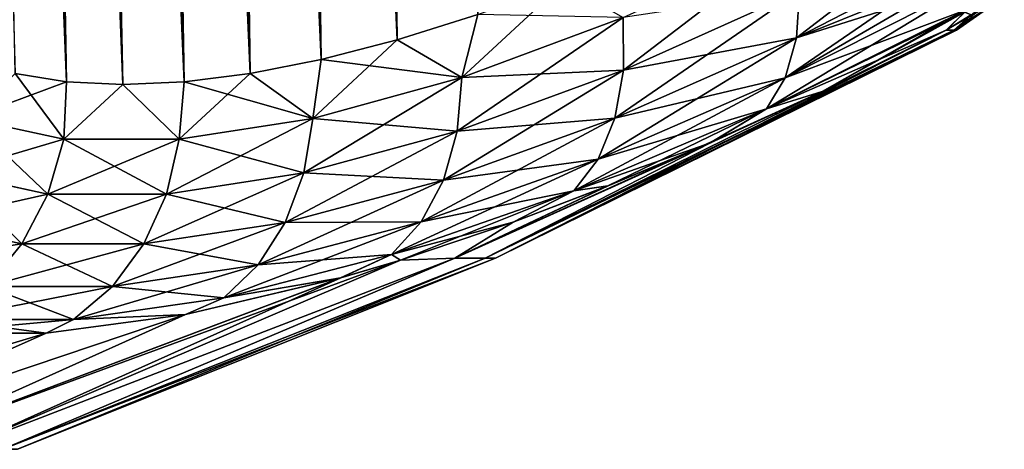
# Model space of a CAD drawing. Header units: metres. Extents: x -109 to 109, y -108 to 40.
# Tile 52 of 216: x -59.77 to -52.23, y -105.62 to -102.33. Entities that reach past the tile are written whole.
import ezdxf

# ---------------------------------------------------------------- set-up
doc = ezdxf.new("R2010")
doc.units = ezdxf.units.M
doc.layers.add('solid_K_24_42_18_000C86_XXX', color=7, linetype='CONTINUOUS')

msp = doc.modelspace()

# ---------------------------------------------------------------- linework, layer by layer
at = {"layer": 'solid_K_24_42_18_000C86_XXX'}
for points in [[(-59.408573, -102.810715, -10.906762), (-60.329746, -68.273499, -10.067431), (-60.178669, -68.203323, -9.783966)], [(-58.977177, -102.831841, 10.116003), (-60.170582, -68.200897, 9.769221), (-60.320919, -68.267998, 10.050425)], [(-59.408573, -102.810715, -10.906762), (-60.178669, -68.203323, -9.783966), (-60.025311, -68.180893, -9.511346)], [(-58.977177, -102.831841, 10.116003), (-60.017929, -68.180771, 9.498561), (-60.170582, -68.200897, 9.769221)], [(-58.977356, -102.831841, -10.116307), (-60.025311, -68.180893, -9.511346), (-59.865959, -68.203407, -9.242355)], [(-58.977356, -102.831841, -10.116307), (-59.408573, -102.810715, -10.906762), (-60.025311, -68.180893, -9.511346)], [(-58.508202, -102.810669, 9.34737), (-59.858932, -68.205345, 9.230804), (-60.017929, -68.180771, 9.498561)], [(-58.977177, -102.831841, 10.116003), (-58.508202, -102.810669, 9.34737), (-60.017929, -68.180771, 9.498561)], [(-58.977356, -102.831841, -10.116307), (-59.865959, -68.203407, -9.242355), (-59.696064, -68.273567, -8.969888)], [(-58.508202, -102.810669, 9.34737), (-59.689167, -68.277359, 8.959111), (-59.858932, -68.205345, 9.230804)], [(-59.408573, -102.810715, -10.906762), (-60.481113, -68.398109, -10.368306), (-60.329746, -68.273499, -10.067431)], [(-59.408455, -102.81073, 10.906535), (-60.320919, -68.267998, 10.050425), (-60.471733, -68.388931, 10.34915)], [(-59.408455, -102.81073, 10.906535), (-58.977177, -102.831841, 10.116003), (-60.320919, -68.267998, 10.050425)], [(-58.508415, -102.810684, -9.347705), (-59.696064, -68.273567, -8.969888), (-59.511509, -68.397972, -8.68886)], [(-58.508415, -102.810684, -9.347705), (-58.977356, -102.831841, -10.116307), (-59.696064, -68.273567, -8.969888)], [(-58.508202, -102.810669, 9.34737), (-59.504318, -68.404099, 8.678228), (-59.689167, -68.277359, 8.959111)], [(-59.408455, -102.81073, 10.906535), (-60.471733, -68.388931, 10.34915), (-60.623856, -68.573921, 10.669916)], [(-59.408573, -102.810715, -10.906762), (-59.801685, -102.747047, -11.718625), (-60.481113, -68.398109, -10.368306)], [(-58.508415, -102.810684, -9.347705), (-59.511509, -68.397972, -8.68886), (-59.309502, -68.586143, -8.397264)], [(-58.001713, -102.746971, 8.60115), (-59.301418, -68.595039, 8.385939), (-59.504318, -68.404099, 8.678228)], [(-58.508202, -102.810669, 9.34737), (-58.001713, -102.746971, 8.60115), (-59.504318, -68.404099, 8.678228)], [(-59.408455, -102.81073, 10.906535), (-60.623856, -68.573921, 10.669916), (-60.700092, -68.693405, 10.839007)], [(-58.508415, -102.810684, -9.347705), (-59.309502, -68.586143, -8.397264), (-59.089336, -68.846848, -8.096493)], [(-58.001713, -102.746971, 8.60115), (-59.193039, -68.717232, 8.236071), (-59.301418, -68.595039, 8.385939)], [(-59.408455, -102.81073, 10.906535), (-60.700092, -68.693405, 10.839007), (-60.775467, -68.832336, 11.012405)], [(-58.001713, -102.746971, 8.60115), (-59.080616, -68.858612, 8.084939), (-59.193039, -68.717232, 8.236071)], [(-59.80162, -102.747063, 11.718479), (-59.408455, -102.81073, 10.906535), (-60.775467, -68.832336, 11.012405)], [(-58.001926, -102.747002, -8.601447), (-59.089336, -68.846848, -8.096493), (-58.973068, -69.006325, -7.944223)], [(-58.001926, -102.747002, -8.601447), (-58.508415, -102.810684, -9.347705), (-59.089336, -68.846848, -8.096493)], [(-58.001713, -102.746971, 8.60115), (-58.964039, -69.019096, 7.932566), (-59.080616, -68.858612, 8.084939)], [(-58.001926, -102.747002, -8.601447), (-58.973068, -69.006325, -7.944223), (-58.852791, -69.18557, -7.791102)], [(-57.457996, -102.640343, 7.878324), (-58.84375, -69.199806, 7.779777), (-58.964039, -69.019096, 7.932566)], [(-58.001713, -102.746971, 8.60115), (-57.457996, -102.640343, 7.878324), (-58.964039, -69.019096, 7.932566)], [(-58.001926, -102.747002, -8.601447), (-58.852791, -69.18557, -7.791102), (-58.728977, -69.385422, -7.637966)], [(-57.457996, -102.640343, 7.878324), (-58.719727, -69.400757, 7.626688), (-58.84375, -69.199806, 7.779777)], [(-58.001926, -102.747002, -8.601447), (-58.728977, -69.385422, -7.637966), (-58.60157, -69.605827, -7.48484)], [(-57.457996, -102.640343, 7.878324), (-58.592194, -69.622787, 7.473754), (-58.719727, -69.400757, 7.626688)], [(-58.001926, -102.747002, -8.601447), (-58.60157, -69.605827, -7.48484), (-58.470726, -69.84787, -7.332102)], [(-57.457996, -102.640343, 7.878324), (-58.461205, -69.865967, 7.321151), (-58.592194, -69.622787, 7.473754)], [(-57.458168, -102.640381, -7.878541), (-58.470726, -69.84787, -7.332102), (-58.336418, -70.111504, -7.179799)], [(-57.458168, -102.640381, -7.878541), (-58.001926, -102.747002, -8.601447), (-58.470726, -69.84787, -7.332102)], [(-57.457996, -102.640343, 7.878324), (-58.326817, -70.131119, 7.16909), (-58.461205, -69.865967, 7.321151)], [(-57.458168, -102.640381, -7.878541), (-58.336418, -70.111504, -7.179799), (-58.198769, -70.397873, -7.028229)], [(-56.87711, -102.490204, 7.179855), (-58.189095, -70.418518, 7.017741), (-58.326817, -70.131119, 7.16909)], [(-57.457996, -102.640343, 7.878324), (-56.87711, -102.490204, 7.179855), (-58.326817, -70.131119, 7.16909)], [(-57.458168, -102.640381, -7.878541), (-58.198769, -70.397873, -7.028229), (-58.05777, -70.70694, -6.87746)], [(-56.87711, -102.490204, 7.179855), (-58.048035, -70.728905, 6.867215), (-58.189095, -70.418518, 7.017741)], [(-57.458168, -102.640381, -7.878541), (-58.05777, -70.70694, -6.87746), (-57.913445, -71.039978, -6.727658)], [(-56.87711, -102.490204, 7.179855), (-57.903679, -71.062981, 6.717673), (-58.048035, -70.728905, 6.867215)], [(-56.877232, -102.490242, -7.179998), (-57.913445, -71.039978, -6.727658), (-57.7658, -71.397011, -6.57889)], [(-56.877232, -102.490242, -7.179998), (-57.458168, -102.640381, -7.878541), (-57.913445, -71.039978, -6.727658)], [(-56.87711, -102.490204, 7.179855), (-57.756008, -71.421219, 6.569177), (-57.903679, -71.062981, 6.717673)], [(-56.877232, -102.490242, -7.179998), (-57.7658, -71.397011, -6.57889), (-57.614826, -71.779472, -6.431291)], [(-56.87711, -102.490204, 7.179855), (-56.25885, -102.295296, 6.506678), (-57.756008, -71.421219, 6.569177)], [(-56.877232, -102.490242, -7.179998), (-57.614826, -71.779472, -6.431291), (-57.460518, -72.187561, -6.284919)], [(-56.877232, -102.490242, -7.179998), (-57.460518, -72.187561, -6.284919), (-57.355797, -72.474518, -6.18809)], [(-56.877232, -102.490242, -7.179998), (-57.355797, -72.474518, -6.18809), (-57.249611, -72.774002, -6.091918)], [(-56.25893, -102.295326, -6.506762), (-56.877232, -102.490242, -7.179998), (-57.249611, -72.774002, -6.091918)], [(-53.819172, -102.473846, -3.915753), (-53.795609, -102.114647, -4.167654), (-52.397285, -101.38179, -3.260935)], [(-52.378555, -101.731323, -2.995403), (-53.819172, -102.473846, -3.915753), (-52.397285, -101.38179, -3.260935)], [(-55.143574, -102.721176, -5.228106), (-55.144726, -102.316826, -5.399973), (-53.835064, -101.719597, -4.355842)], [(-53.795609, -102.114647, -4.167654), (-55.143574, -102.721176, -5.228106), (-53.835064, -101.719597, -4.355842)], [(-53.904606, -102.779861, -3.612287), (-53.819172, -102.473846, -3.915753), (-52.378555, -101.731323, -2.995403)], [(-52.393692, -101.900551, -2.827161), (-53.904606, -102.779861, -3.612287), (-52.378555, -101.731323, -2.995403)], [(-53.819168, -102.473846, 3.915751), (-52.39349, -101.899178, 2.828665), (-52.378555, -101.731323, 2.995404)], [(-53.819168, -102.473846, 3.915751), (-52.378555, -101.731323, 2.995404), (-53.795605, -102.114639, 4.167651)], [(-52.393692, -101.900551, -2.827161), (-52.419952, -102.029045, -2.674952), (-53.904606, -102.779861, -3.612287)], [(-53.819168, -102.473846, 3.915751), (-52.419952, -102.029045, 2.674954), (-52.39349, -101.899178, 2.828665)], [(-56.381622, -102.777306, -6.586919), (-56.25893, -102.295326, -6.506762), (-55.603352, -102.054428, -5.860377)], [(-55.144726, -102.316826, -5.399973), (-56.381622, -102.777306, -6.586919), (-55.603352, -102.054428, -5.860377)], [(-54.047794, -103.017929, -3.271909), (-53.904606, -102.779861, -3.612287), (-52.419952, -102.029045, -2.674952)], [(-52.519485, -102.260582, -2.315063), (-54.047794, -103.017929, -3.271909), (-52.419952, -102.029045, -2.674952)], [(-53.904598, -102.779861, 3.612284), (-52.519485, -102.260582, 2.315064), (-52.419952, -102.029045, 2.674954)], [(-53.904598, -102.779861, 3.612284), (-52.419952, -102.029045, 2.674954), (-53.819168, -102.473846, 3.915751)], [(-55.208939, -103.088875, -4.996675), (-55.143574, -102.721176, -5.228106), (-53.795609, -102.114647, -4.167654)], [(-53.819172, -102.473846, -3.915753), (-55.208939, -103.088875, -4.996675), (-53.795609, -102.114647, -4.167654)], [(-55.143562, -102.721169, 5.228097), (-53.795605, -102.114639, 4.167651), (-55.144714, -102.316826, 5.399963)], [(-53.819168, -102.473846, 3.915751), (-53.795605, -102.114639, 4.167651), (-55.143562, -102.721169, 5.228097)], [(-52.227089, -102.158211, 0), (-52.671467, -102.4142, 1.935035), (-52.612644, -102.4142, 0.968311)], [(-52.227089, -102.158211, 0), (-52.48196, -102.296455, 1.950421), (-52.671467, -102.4142, 1.935035)], [(-52.227089, -102.158211, 0), (-52.612644, -102.4142, 0.968311), (-52.593029, -102.4142)], [(-52.227089, -102.158211, 0), (-52.593029, -102.4142), (-52.336521, -102.184029, -1.962242)], [(-52.481964, -102.296463, -1.950337), (-52.336521, -102.184029, -1.962242), (-52.593029, -102.4142)], [(-56.381622, -102.777306, -6.586919), (-56.877232, -102.490242, -7.179998), (-56.25893, -102.295326, -6.506762)], [(-56.381603, -102.777298, 6.586897), (-56.25885, -102.295296, 6.506678), (-56.87711, -102.490204, 7.179855)], [(-56.417206, -103.189201, -6.438223), (-56.381622, -102.777306, -6.586919), (-55.144726, -102.316826, -5.399973)], [(-55.143574, -102.721176, -5.228106), (-56.417206, -103.189201, -6.438223), (-55.144726, -102.316826, -5.399973)], [(-56.381603, -102.777298, 6.586897), (-55.144714, -102.316826, 5.399963), (-56.25885, -102.295296, 6.506678)], [(-55.143562, -102.721169, 5.228097), (-55.144714, -102.316826, 5.399963), (-56.381603, -102.777298, 6.586897)], [(-52.519485, -102.260582, -2.315063), (-53.621479, -102.885551, -2.548685), (-54.047794, -103.017929, -3.271909)], [(-54.047791, -103.017929, 3.271906), (-52.530563, -102.276955, 2.282899), (-52.519485, -102.260582, 2.315064)], [(-54.047791, -103.017929, 3.271906), (-52.519485, -102.260582, 2.315064), (-53.904598, -102.779861, 3.612284)], [(-54.047791, -103.017929, 3.271906), (-52.671467, -102.4142, 1.935035), (-52.530563, -102.276955, 2.282899)], [(-52.531185, -102.27784, -2.281119), (-53.621479, -102.885551, -2.548685), (-52.519485, -102.260582, -2.315063)], [(-52.531185, -102.27784, -2.281119), (-52.671467, -102.4142, -1.935034), (-53.621479, -102.885551, -2.548685)], [(-52.530563, -102.276955, 2.282899), (-52.671467, -102.4142, 1.935035), (-52.48196, -102.296455, 1.950421)], [(-52.481964, -102.296463, -1.950337), (-52.671467, -102.4142, -1.935034), (-52.531185, -102.27784, -2.281119)], [(-52.481964, -102.296463, -1.950337), (-52.612644, -102.4142, -0.968311), (-52.671467, -102.4142, -1.935034)], [(-52.481964, -102.296463, -1.950337), (-52.593029, -102.4142), (-52.612644, -102.4142, -0.968311)], [(-52.593029, -102.4142), (-56.123402, -104.159546), (-56.201687, -104.159546, -1.784424)], [(-52.671467, -102.4142, 1.935035), (-56.201687, -104.159546, 1.784416), (-56.123402, -104.159546)], [(-52.612644, -102.4142, -0.968311), (-52.593029, -102.4142), (-56.201687, -104.159546, -1.784424)], [(-52.671467, -102.4142, -1.935034), (-52.612644, -102.4142, -0.968311), (-56.201687, -104.159546, -1.784424)], [(-53.621479, -102.885551, -2.548685), (-52.671467, -102.4142, -1.935034), (-56.201687, -104.159546, -1.784424)], [(-52.671467, -102.4142, 1.935035), (-53.6213, -102.885468, 2.548563), (-56.201687, -104.159546, 1.784416)], [(-52.612644, -102.4142, 0.968311), (-56.123402, -104.159546), (-52.593029, -102.4142)], [(-52.612644, -102.4142, 0.968311), (-52.671467, -102.4142, 1.935035), (-56.123402, -104.159546)], [(-55.337658, -103.402176, -4.716838), (-55.208939, -103.088875, -4.996675), (-53.819172, -102.473846, -3.915753)], [(-53.904606, -102.779861, -3.612287), (-55.337658, -103.402176, -4.716838), (-53.819172, -102.473846, -3.915753)], [(-55.208927, -103.088867, 4.996665), (-53.819168, -102.473846, 3.915751), (-55.143562, -102.721169, 5.228097)], [(-53.904598, -102.779861, 3.612284), (-53.819168, -102.473846, 3.915751), (-55.208927, -103.088867, 4.996665)], [(-54.047791, -103.017929, 3.271906), (-53.6213, -102.885468, 2.548563), (-52.671467, -102.4142, 1.935035)], [(-57.522495, -103.090775, -7.906836), (-57.458168, -102.640381, -7.878541), (-56.877232, -102.490242, -7.179998)], [(-56.381622, -102.777306, -6.586919), (-57.522495, -103.090775, -7.906836), (-56.877232, -102.490242, -7.179998)], [(-56.381603, -102.777298, 6.586897), (-56.87711, -102.490204, 7.179855), (-57.457996, -102.640343, 7.878324)], [(-57.522495, -103.090775, -7.906836), (-58.001926, -102.747002, -8.601447), (-57.458168, -102.640381, -7.878541)], [(-57.522472, -103.090767, 7.906806), (-57.457996, -102.640343, 7.878324), (-58.001713, -102.746971, 8.60115)], [(-57.522472, -103.090767, 7.906806), (-56.381603, -102.777298, 6.586897), (-57.457996, -102.640343, 7.878324)], [(-60.163685, -103.09079, -12.481474), (-59.801685, -102.747047, -11.718625), (-59.408573, -102.810715, -10.906762)], [(-60.163666, -103.090797, 12.481429), (-59.43037, -103.24958, 10.877191), (-59.80162, -102.747063, 11.718479)], [(-59.43037, -103.24958, 10.877191), (-59.408455, -102.81073, 10.906535), (-59.80162, -102.747063, 11.718479)], [(-58.545151, -103.249573, -9.343976), (-58.508415, -102.810684, -9.347705), (-58.001926, -102.747002, -8.601447)], [(-57.522495, -103.090775, -7.906836), (-58.545151, -103.249573, -9.343976), (-58.001926, -102.747002, -8.601447)], [(-57.522472, -103.090767, 7.906806), (-58.001713, -102.746971, 8.60115), (-58.508202, -102.810669, 9.34737)], [(-56.522537, -103.563797, -6.234213), (-56.417206, -103.189201, -6.438223), (-55.143574, -102.721176, -5.228106)], [(-55.208939, -103.088875, -4.996675), (-56.522537, -103.563797, -6.234213), (-55.143574, -102.721176, -5.228106)], [(-56.417187, -103.189194, 6.438201), (-55.143562, -102.721169, 5.228097), (-56.381603, -102.777298, 6.586897)], [(-55.208927, -103.088867, 4.996665), (-55.143562, -102.721169, 5.228097), (-56.417187, -103.189194, 6.438201)], [(-59.430393, -103.24958, -10.877239), (-60.163685, -103.09079, -12.481474), (-59.408573, -102.810715, -10.906762)], [(-59.430393, -103.24958, -10.877239), (-59.408573, -102.810715, -10.906762), (-58.977356, -102.831841, -10.116307)], [(-58.545151, -103.249573, -9.343976), (-59.430393, -103.24958, -10.877239), (-58.977356, -102.831841, -10.116307)], [(-59.43037, -103.24958, 10.877191), (-58.977177, -102.831841, 10.116003), (-59.408455, -102.81073, 10.906535)], [(-59.43037, -103.24958, 10.877191), (-58.545128, -103.249565, 9.343934), (-58.977177, -102.831841, 10.116003)], [(-58.545151, -103.249573, -9.343976), (-58.977356, -102.831841, -10.116307), (-58.508415, -102.810684, -9.347705)], [(-58.545128, -103.249565, 9.343934), (-58.508202, -102.810669, 9.34737), (-58.977177, -102.831841, 10.116003)], [(-58.545128, -103.249565, 9.343934), (-57.522472, -103.090767, 7.906806), (-58.508202, -102.810669, 9.34737)], [(-57.591728, -103.508018, -7.78788), (-57.522495, -103.090775, -7.906836), (-56.381622, -102.777306, -6.586919)], [(-56.417206, -103.189201, -6.438223), (-57.591728, -103.508018, -7.78788), (-56.381622, -102.777306, -6.586919)], [(-56.417187, -103.189194, 6.438201), (-56.381603, -102.777298, 6.586897), (-57.522472, -103.090767, 7.906806)], [(-55.523529, -103.645966, -4.40211), (-55.337658, -103.402176, -4.716838), (-53.904606, -102.779861, -3.612287)], [(-54.047794, -103.017929, -3.271909), (-55.523529, -103.645966, -4.40211), (-53.904606, -102.779861, -3.612287)], [(-55.337643, -103.402168, 4.716827), (-53.904598, -102.779861, 3.612284), (-55.208927, -103.088867, 4.996665)], [(-54.047791, -103.017929, 3.271906), (-53.904598, -102.779861, 3.612284), (-55.337643, -103.402168, 4.716827)], [(-53.621479, -102.885551, -2.548685), (-56.201687, -104.159546, -1.784424), (-56.435936, -104.159546, -3.555137)], [(-54.478443, -103.277458, -3.167109), (-53.621479, -102.885551, -2.548685), (-56.435936, -104.159546, -3.555137)], [(-53.6213, -102.885468, 2.548563), (-54.478138, -103.277321, 3.166874), (-56.201687, -104.159546, 1.784416)], [(-54.047794, -103.017929, -3.271909), (-53.621479, -102.885551, -2.548685), (-54.478443, -103.277458, -3.167109)], [(-54.047791, -103.017929, 3.271906), (-54.478138, -103.277321, 3.166874), (-53.6213, -102.885468, 2.548563)], [(-54.047794, -103.017929, -3.271909), (-55.262333, -103.606277, -3.792802), (-55.523529, -103.645966, -4.40211)], [(-55.523514, -103.645958, 4.402099), (-54.478138, -103.277321, 3.166874), (-54.047791, -103.017929, 3.271906)], [(-55.523514, -103.645958, 4.402099), (-54.047791, -103.017929, 3.271906), (-55.337643, -103.402168, 4.716827)], [(-54.047794, -103.017929, -3.271909), (-54.478443, -103.277458, -3.167109), (-55.262333, -103.606277, -3.792802)], [(-60.301319, -103.508034, -12.480991), (-60.163685, -103.09079, -12.481474), (-59.430393, -103.24958, -10.877239)], [(-60.3013, -103.508041, 12.480945), (-59.551762, -103.669601, 10.833792), (-60.163666, -103.090797, 12.481429)], [(-59.551762, -103.669601, 10.833792), (-59.43037, -103.24958, 10.877191), (-60.163666, -103.090797, 12.481429)], [(-58.643429, -103.669586, -9.260543), (-58.545151, -103.249573, -9.343976), (-57.522495, -103.090775, -7.906836)], [(-57.591728, -103.508018, -7.78788), (-58.643429, -103.669586, -9.260543), (-57.522495, -103.090775, -7.906836)], [(-57.591702, -103.508011, 7.787849), (-57.522472, -103.090767, 7.906806), (-58.545128, -103.249565, 9.343934)], [(-57.591702, -103.508011, 7.787849), (-56.417187, -103.189194, 6.438201), (-57.522472, -103.090767, 7.906806)], [(-56.692524, -103.883011, -5.984728), (-56.522537, -103.563797, -6.234213), (-55.208939, -103.088875, -4.996675)], [(-55.337658, -103.402176, -4.716838), (-56.692524, -103.883011, -5.984728), (-55.208939, -103.088875, -4.996675)], [(-56.522514, -103.563789, 6.23419), (-55.208927, -103.088867, 4.996665), (-56.417187, -103.189194, 6.438201)], [(-55.337643, -103.402168, 4.716827), (-55.208927, -103.088867, 4.996665), (-56.522514, -103.563789, 6.23419)], [(-57.733692, -103.887497, -7.617939), (-57.591728, -103.508018, -7.78788), (-56.417206, -103.189201, -6.438223)], [(-56.522537, -103.563797, -6.234213), (-57.733692, -103.887497, -7.617939), (-56.417206, -103.189201, -6.438223)], [(-56.522514, -103.563789, 6.23419), (-56.417187, -103.189194, 6.438201), (-57.591702, -103.508011, 7.787849)], [(-59.551785, -103.669594, -10.833841), (-60.301319, -103.508034, -12.480991), (-59.430393, -103.24958, -10.877239)], [(-59.551785, -103.669594, -10.833841), (-59.430393, -103.24958, -10.877239), (-58.545151, -103.249573, -9.343976)], [(-58.643429, -103.669586, -9.260543), (-59.551785, -103.669594, -10.833841), (-58.545151, -103.249573, -9.343976)], [(-59.551762, -103.669601, 10.833792), (-58.643402, -103.669586, 9.260501), (-59.43037, -103.24958, 10.877191)], [(-58.643402, -103.669586, 9.260501), (-58.545128, -103.249565, 9.343934), (-59.43037, -103.24958, 10.877191)], [(-58.643402, -103.669586, 9.260501), (-57.591702, -103.508011, 7.787849), (-58.545128, -103.249565, 9.343934)], [(-55.262333, -103.606277, -3.792802), (-54.478443, -103.277458, -3.167109), (-56.435936, -104.159546, -3.555137)], [(-54.478138, -103.277321, 3.166874), (-56.435932, -104.159546, 3.55512), (-56.201687, -104.159546, 1.784416)], [(-54.478138, -103.277321, 3.166874), (-55.261955, -103.606125, 3.792484), (-56.435932, -104.159546, 3.55512)], [(-55.523514, -103.645958, 4.402099), (-55.261955, -103.606125, 3.792484), (-54.478138, -103.277321, 3.166874)], [(-56.918968, -104.131439, -5.701813), (-56.692524, -103.883011, -5.984728), (-55.337658, -103.402176, -4.716838)], [(-55.523529, -103.645966, -4.40211), (-56.918968, -104.131439, -5.701813), (-55.337658, -103.402176, -4.716838)], [(-56.692497, -103.883003, 5.984704), (-55.337643, -103.402168, 4.716827), (-56.522514, -103.563789, 6.23419)], [(-55.523514, -103.645958, 4.402099), (-55.337643, -103.402168, 4.716827), (-56.692497, -103.883003, 5.984704)], [(-60.519474, -103.887512, -12.443014), (-60.301319, -103.508034, -12.480991), (-59.551785, -103.669594, -10.833841)], [(-60.519455, -103.88752, 12.442966), (-59.751247, -104.051613, 10.748296), (-60.3013, -103.508041, 12.480945)], [(-59.751247, -104.051613, 10.748296), (-59.551762, -103.669601, 10.833792), (-60.3013, -103.508041, 12.480945)], [(-58.817211, -104.051598, -9.130527), (-58.643429, -103.669586, -9.260543), (-57.591728, -103.508018, -7.78788)], [(-57.733692, -103.887497, -7.617939), (-58.817211, -104.051598, -9.130527), (-57.591728, -103.508018, -7.78788)], [(-57.733665, -103.887489, 7.617907), (-57.591702, -103.508011, 7.787849), (-58.643402, -103.669586, 9.260501)], [(-57.733665, -103.887489, 7.617907), (-56.522514, -103.563789, 6.23419), (-57.591702, -103.508011, 7.787849)], [(-57.941536, -104.210892, -7.40521), (-57.733692, -103.887497, -7.617939), (-56.522537, -103.563797, -6.234213)], [(-56.692524, -103.883011, -5.984728), (-57.941536, -104.210892, -7.40521), (-56.522537, -103.563797, -6.234213)], [(-56.692497, -103.883003, 5.984704), (-56.522514, -103.563789, 6.23419), (-57.733665, -103.887489, 7.617907)], [(-55.988464, -103.88343, -4.429561), (-55.262333, -103.606277, -3.792802), (-56.435936, -104.159546, -3.555137)], [(-55.261955, -103.606125, 3.792484), (-55.988052, -103.883286, 4.429183), (-56.435932, -104.159546, 3.55512)], [(-55.523529, -103.645966, -4.40211), (-55.262333, -103.606277, -3.792802), (-55.988464, -103.88343, -4.429561)], [(-55.523514, -103.645958, 4.402099), (-55.988052, -103.883286, 4.429183), (-55.261955, -103.606125, 3.792484)], [(-59.75127, -104.051605, -10.748346), (-60.519474, -103.887512, -12.443014), (-59.551785, -103.669594, -10.833841)], [(-59.75127, -104.051605, -10.748346), (-59.551785, -103.669594, -10.833841), (-58.643429, -103.669586, -9.260543)], [(-58.817211, -104.051598, -9.130527), (-59.75127, -104.051605, -10.748346), (-58.643429, -103.669586, -9.260543)], [(-59.751247, -104.051613, 10.748296), (-58.817184, -104.051598, 9.130483), (-59.551762, -103.669601, 10.833792)], [(-58.817184, -104.051598, 9.130483), (-58.643402, -103.669586, 9.260501), (-59.551762, -103.669601, 10.833792)], [(-58.817184, -104.051598, 9.130483), (-57.733665, -103.887489, 7.617907), (-58.643402, -103.669586, 9.260501)], [(-55.523529, -103.645966, -4.40211), (-56.852417, -104.175079, -5.268719), (-56.918968, -104.131439, -5.701813)], [(-56.918945, -104.131432, 5.701788), (-55.988052, -103.883286, 4.429183), (-55.523514, -103.645958, 4.402099)], [(-56.918945, -104.131432, 5.701788), (-55.523514, -103.645958, 4.402099), (-56.692497, -103.883003, 5.984704)], [(-55.523529, -103.645966, -4.40211), (-55.988464, -103.88343, -4.429561), (-56.852417, -104.175079, -5.268719)], [(-60.807625, -104.210907, -12.36938), (-60.519474, -103.887512, -12.443014), (-59.75127, -104.051605, -10.748346)], [(-60.019203, -104.377174, 10.62483), (-59.751247, -104.051613, 10.748296), (-60.519455, -103.88752, 12.442966)], [(-59.058109, -104.377159, -8.960199), (-58.817211, -104.051598, -9.130527), (-57.733692, -103.887497, -7.617939)], [(-57.941536, -104.210892, -7.40521), (-59.058109, -104.377159, -8.960199), (-57.733692, -103.887497, -7.617939)], [(-57.941505, -104.210884, 7.405177), (-57.733665, -103.887489, 7.617907), (-58.817184, -104.051598, 9.130483)], [(-58.205227, -104.462601, -7.159964), (-57.941536, -104.210892, -7.40521), (-56.692524, -103.883011, -5.984728)], [(-56.918968, -104.131439, -5.701813), (-58.205227, -104.462601, -7.159964), (-56.692524, -103.883011, -5.984728)], [(-57.941505, -104.210884, 7.405177), (-56.692497, -103.883003, 5.984704), (-57.733665, -103.887489, 7.617907)], [(-56.918945, -104.131432, 5.701788), (-56.692497, -103.883003, 5.984704), (-57.941505, -104.210884, 7.405177)], [(-56.918945, -104.131432, 5.701788), (-56.852379, -104.175072, 5.268678), (-55.988052, -103.883286, 4.429183)], [(-55.988464, -103.88343, -4.429561), (-56.435936, -104.159546, -3.555137), (-56.852417, -104.175079, -5.268719)], [(-55.988052, -103.883286, 4.429183), (-56.852379, -104.175072, 5.268678), (-56.435932, -104.159546, 3.55512)], [(-60.019226, -104.377174, -10.624883), (-60.807625, -104.210907, -12.36938), (-59.75127, -104.051605, -10.748346)], [(-60.019226, -104.377174, -10.624883), (-59.75127, -104.051605, -10.748346), (-58.817211, -104.051598, -9.130527)], [(-59.058109, -104.377159, -8.960199), (-60.019226, -104.377174, -10.624883), (-58.817211, -104.051598, -9.130527)], [(-60.019203, -104.377174, 10.62483), (-59.058079, -104.377159, 8.960154), (-59.751247, -104.051613, 10.748296)], [(-59.058079, -104.377159, 8.960154), (-58.817184, -104.051598, 9.130483), (-59.751247, -104.051613, 10.748296)], [(-59.058079, -104.377159, 8.960154), (-57.941505, -104.210884, 7.405177), (-58.817184, -104.051598, 9.130483)], [(-56.918968, -104.131439, -5.701813), (-57.309704, -104.310791, -5.753604), (-58.205227, -104.462601, -7.159964)], [(-58.205196, -104.462593, 7.159929), (-57.309349, -104.310692, 5.753218), (-56.918945, -104.131432, 5.701788)], [(-58.205196, -104.462593, 7.159929), (-56.918945, -104.131432, 5.701788), (-57.941505, -104.210884, 7.405177)], [(-56.918968, -104.131439, -5.701813), (-56.852417, -104.175079, -5.268719), (-57.309704, -104.310791, -5.753604)], [(-56.918945, -104.131432, 5.701788), (-57.309349, -104.310692, 5.753218), (-56.852379, -104.175072, 5.268678)], [(-56.852417, -104.175079, -5.268719), (-60.234489, -105.622948, -3.854997), (-60.792011, -105.622948, -5.717241)], [(-57.309704, -104.310791, -5.753604), (-56.852417, -104.175079, -5.268719), (-60.792011, -105.622948, -5.717241)], [(-56.435936, -104.159546, -3.555137), (-59.896935, -105.622948, -1.94062), (-60.234489, -105.622948, -3.854997)], [(-56.852417, -104.175079, -5.268719), (-56.435936, -104.159546, -3.555137), (-60.234489, -105.622948, -3.854997)], [(-56.435932, -104.159546, 3.55512), (-60.234489, -105.622948, 3.854997), (-59.896935, -105.622948, 1.94062)], [(-56.435932, -104.159546, 3.55512), (-56.852379, -104.175072, 5.268678), (-60.234489, -105.622948, 3.854997)], [(-56.852379, -104.175072, 5.268678), (-57.309349, -104.310692, 5.753218), (-60.234489, -105.622948, 3.854997)], [(-56.123402, -104.159546), (-59.783905, -105.622948), (-59.896935, -105.622948, -1.94062)], [(-56.201687, -104.159546, 1.784416), (-59.896935, -105.622948, 1.94062), (-59.783905, -105.622948)], [(-56.201687, -104.159546, -1.784424), (-56.123402, -104.159546), (-59.896935, -105.622948, -1.94062)], [(-56.435936, -104.159546, -3.555137), (-56.201687, -104.159546, -1.784424), (-59.896935, -105.622948, -1.94062)], [(-56.201687, -104.159546, 1.784416), (-56.435932, -104.159546, 3.55512), (-59.896935, -105.622948, 1.94062)], [(-56.201687, -104.159546, 1.784416), (-59.783905, -105.622948), (-56.123402, -104.159546)], [(-59.3545, -104.630569, -8.757782), (-59.058109, -104.377159, -8.960199), (-57.941536, -104.210892, -7.40521)], [(-58.205227, -104.462601, -7.159964), (-59.3545, -104.630569, -8.757782), (-57.941536, -104.210892, -7.40521)], [(-58.205196, -104.462593, 7.159929), (-57.941505, -104.210884, 7.405177), (-59.058079, -104.377159, 8.960154)], [(-57.309349, -104.310692, 5.753218), (-60.792011, -105.622948, 5.717241), (-60.234489, -105.622948, 3.854997)], [(-57.309349, -104.310692, 5.753218), (-58.496643, -104.591888, 7.170539), (-60.792011, -105.622948, 5.717241)], [(-58.496857, -104.591934, -7.170824), (-57.309704, -104.310791, -5.753604), (-60.792011, -105.622948, -5.717241)], [(-58.205227, -104.462601, -7.159964), (-57.309704, -104.310791, -5.753604), (-58.496857, -104.591934, -7.170824)], [(-58.205196, -104.462593, 7.159929), (-58.496643, -104.591888, 7.170539), (-57.309349, -104.310692, 5.753218)], [(-60.34272, -104.630577, -10.469406), (-60.019226, -104.377174, -10.624883), (-59.058109, -104.377159, -8.960199)], [(-59.3545, -104.630569, -8.757782), (-60.34272, -104.630577, -10.469406), (-59.058109, -104.377159, -8.960199)], [(-60.342693, -104.630585, 10.469352), (-59.354469, -104.630569, 8.757734), (-60.019203, -104.377174, 10.62483)], [(-59.354469, -104.630569, 8.757734), (-59.058079, -104.377159, 8.960154), (-60.019203, -104.377174, 10.62483)], [(-59.354469, -104.630569, 8.757734), (-58.205196, -104.462593, 7.159929), (-59.058079, -104.377159, 8.960154)], [(-58.205227, -104.462601, -7.159964), (-58.496857, -104.591934, -7.170824), (-59.3545, -104.630569, -8.757782)], [(-59.354469, -104.630569, 8.757734), (-58.496643, -104.591888, 7.170539), (-58.205196, -104.462593, 7.159929)], [(-58.496643, -104.591888, 7.170539), (-61.561954, -105.622948, 7.502169), (-60.792011, -105.622948, 5.717241)], [(-58.496643, -104.591888, 7.170539), (-59.56469, -104.73381, 8.696558), (-61.561954, -105.622948, 7.502169)], [(-58.496857, -104.591934, -7.170824), (-60.792011, -105.622948, -5.717241), (-61.561954, -105.622948, -7.502169)], [(-59.564709, -104.73381, -8.696592), (-58.496857, -104.591934, -7.170824), (-61.561954, -105.622948, -7.502169)], [(-60.342693, -104.630585, 10.469352), (-60.501129, -104.733788, 10.318564), (-59.56469, -104.73381, 8.696558)], [(-59.3545, -104.630569, -8.757782), (-59.564709, -104.73381, -8.696592), (-60.500996, -104.733803, -10.318314)], [(-59.3545, -104.630569, -8.757782), (-60.500996, -104.733803, -10.318314), (-60.34272, -104.630577, -10.469406)], [(-60.342693, -104.630585, 10.469352), (-59.56469, -104.73381, 8.696558), (-59.354469, -104.630569, 8.757734)], [(-59.3545, -104.630569, -8.757782), (-58.496857, -104.591934, -7.170824), (-59.564709, -104.73381, -8.696592)], [(-59.354469, -104.630569, 8.757734), (-59.56469, -104.73381, 8.696558), (-58.496643, -104.591888, 7.170539)], [(-60.500996, -104.733803, -10.318314), (-59.564709, -104.73381, -8.696592), (-62.533909, -105.622948, -9.185644)], [(-59.564709, -104.73381, -8.696592), (-61.561954, -105.622948, -7.502169), (-62.533909, -105.622948, -9.185644)], [(-59.56469, -104.73381, 8.696558), (-60.501129, -104.733788, 10.318564), (-61.561954, -105.622948, 7.502169)]]:
    msp.add_3dface(points, dxfattribs=at)

doc.saveas('drawing.dxf')
